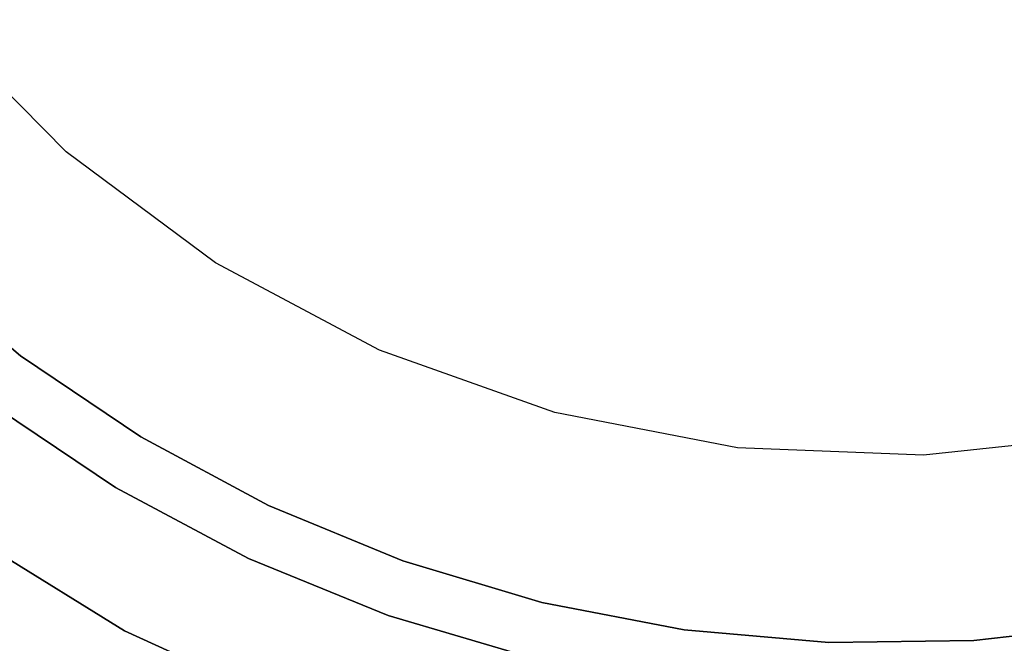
# Model space of a CAD drawing. Extents: x 0.61 to 3.96, y -1.67 to 1.67.
# Tile 8 of 27: x 1.73 to 2.37, y -0.93 to -0.52. Entities that reach past the tile are written whole.
import ezdxf

# ---------------------------------------------------------------- set-up
doc = ezdxf.new("R2010")
doc.units = 0
doc.header["$MEASUREMENT"] = 0
doc.layers.get('0').update_dxf_attribs({"color": 13, "linetype": 'CONTINUOUS'})

# ---------------------------------------------------------------- blocks, each defined once
blk = doc.blocks.new('ACRE_PM_STL_1')
at = {"color": 0}
for p, q in [((1.75768, -0.60971, 0.07677), (1.67271, -0.52408, 0.07677)), ((1.75768, -0.60971, 0.07677), (1.67271, -0.52408, 0.07677)), ((1.75768, -0.60971, 0.00197), (1.67271, -0.52408, 0.00197)), ((1.75768, -0.60971, 0.00197), (1.67271, -0.52408, 0.00197)), ((1.85446, -0.68171, 0.07677), (1.75768, -0.60971, 0.07677)), ((1.75768, -0.60971, 0.07677), (1.75768, -0.60971, 0.00197)), ((1.75768, -0.60971, 0.07677), (1.75768, -0.60971, 0.00197)), ((1.85446, -0.68171, 0.07677), (1.75768, -0.60971, 0.07677)), ((1.85446, -0.68171, 0.00197), (1.75768, -0.60971, 0.00197)), ((1.85446, -0.68171, 0.00197), (1.75768, -0.60971, 0.00197)), ((1.65591, -0.68173, 0.08337), (1.72811, -0.74203, 0.08337)), ((1.72811, -0.74203, 0.13104), (1.65591, -0.68173, 0.13104)), ((1.65591, -0.68173, 0.08337), (1.72811, -0.74203, 0.08337)), ((1.72811, -0.74203, 0.13104), (1.65591, -0.68173, 0.13104)), ((1.96089, -0.73849, 0.07677), (1.85446, -0.68171, 0.07677)), ((1.85446, -0.68171, 0.07677), (1.85446, -0.68171, 0.00197)), ((1.85446, -0.68171, 0.07677), (1.85446, -0.68171, 0.00197)), ((1.96089, -0.73849, 0.07677), (1.85446, -0.68171, 0.07677)), ((1.96089, -0.73849, 0.00197), (1.85446, -0.68171, 0.00197)), ((1.96089, -0.73849, 0.00197), (1.85446, -0.68171, 0.00197)), ((2.07459, -0.77877, 0.07677), (1.96089, -0.73849, 0.07677)), ((1.96089, -0.73849, 0.07677), (1.96089, -0.73849, 0.00197)), ((1.96089, -0.73849, 0.07677), (1.96089, -0.73849, 0.00197)), ((2.07459, -0.77877, 0.07677), (1.96089, -0.73849, 0.07677)), ((2.07459, -0.77877, 0.00197), (1.96089, -0.73849, 0.00197)), ((2.07459, -0.77877, 0.00197), (1.96089, -0.73849, 0.00197)), ((1.72811, -0.74203, 0.08337), (1.72811, -0.74203, 0.13104)), ((1.72811, -0.74203, 0.08337), (1.80605, -0.79471, 0.08337)), ((1.80605, -0.79471, 0.13104), (1.72811, -0.74203, 0.13104)), ((1.72811, -0.74203, 0.08337), (1.72811, -0.74203, 0.13104)), ((1.72811, -0.74203, 0.08337), (1.80605, -0.79471, 0.08337)), ((1.80605, -0.79471, 0.13104), (1.72811, -0.74203, 0.13104)), ((1.78966, -0.82746, 0.6752), (1.7085, -0.77295, 0.6752)), ((1.7085, -0.77295, 0.59646), (1.78966, -0.82746, 0.59646)), ((1.78966, -0.82746, 0.6752), (1.7085, -0.77295, 0.6752)), ((1.7085, -0.77295, 0.59646), (1.78966, -0.82746, 0.59646)), ((2.19303, -0.80166, 0.07677), (2.07459, -0.77877, 0.07677)), ((2.07459, -0.77877, 0.07677), (2.07459, -0.77877, 0.00197)), ((2.07459, -0.77877, 0.07677), (2.07459, -0.77877, 0.00197)), ((2.19303, -0.80166, 0.07677), (2.07459, -0.77877, 0.07677)), ((2.19303, -0.80166, 0.00197), (2.07459, -0.77877, 0.00197)), ((2.19303, -0.80166, 0.00197), (2.07459, -0.77877, 0.00197)), ((1.80605, -0.79471, 0.08337), (1.80605, -0.79471, 0.13104)), ((1.80605, -0.79471, 0.08337), (1.88891, -0.83924, 0.08337)), ((1.88891, -0.83924, 0.13104), (1.80605, -0.79471, 0.13104)), ((1.80605, -0.79471, 0.08337), (1.80605, -0.79471, 0.13104)), ((1.80605, -0.79471, 0.08337), (1.88891, -0.83924, 0.08337)), ((1.88891, -0.83924, 0.13104), (1.80605, -0.79471, 0.13104)), ((2.43347, -0.79359, 0.07677), (2.31355, -0.80663, 0.07677)), ((2.43347, -0.79359, 0.07677), (2.31355, -0.80663, 0.07677)), ((2.43347, -0.79359, 0.00197), (2.31355, -0.80663, 0.00197)), ((2.43347, -0.79359, 0.00197), (2.31355, -0.80663, 0.00197)), ((2.31355, -0.80663, 0.07677), (2.19303, -0.80166, 0.07677)), ((2.19303, -0.80166, 0.07677), (2.19303, -0.80166, 0.00197)), ((2.19303, -0.80166, 0.07677), (2.19303, -0.80166, 0.00197)), ((2.31355, -0.80663, 0.07677), (2.19303, -0.80166, 0.07677)), ((2.31355, -0.80663, 0.00197), (2.19303, -0.80166, 0.00197)), ((2.31355, -0.80663, 0.00197), (2.19303, -0.80166, 0.00197)), ((2.31355, -0.80663, 0.07677), (2.31355, -0.80663, 0.00197)), ((2.31355, -0.80663, 0.07677), (2.31355, -0.80663, 0.00197)), ((1.87592, -0.87347, 0.6752), (1.78966, -0.82746, 0.6752)), ((1.78966, -0.82746, 0.6752), (1.78966, -0.82746, 0.59646)), ((1.78966, -0.82746, 0.59646), (1.87592, -0.87347, 0.59646)), ((1.78966, -0.82746, 0.6752), (1.78966, -0.82746, 0.59646)), ((1.87592, -0.87347, 0.6752), (1.78966, -0.82746, 0.6752)), ((1.78966, -0.82746, 0.59646), (1.87592, -0.87347, 0.59646)), ((1.88891, -0.83924, 0.08337), (1.88891, -0.83924, 0.13104)), ((1.88891, -0.83924, 0.08337), (1.97586, -0.87516, 0.08337)), ((1.97586, -0.87516, 0.13104), (1.88891, -0.83924, 0.13104)), ((1.88891, -0.83924, 0.08337), (1.88891, -0.83924, 0.13104)), ((1.88891, -0.83924, 0.08337), (1.97586, -0.87516, 0.08337)), ((1.97586, -0.87516, 0.13104), (1.88891, -0.83924, 0.13104)), ((1.67948, -0.84854, 0.07677), (1.79543, -0.92051, 0.07677)), ((1.79543, -0.92051, 1.10039), (1.67948, -0.84854, 1.10039)), ((1.67948, -0.84854, 0.07677), (1.79543, -0.92051, 0.07677)), ((1.79543, -0.92051, 1.10039), (1.67948, -0.84854, 1.10039)), ((1.9664, -0.91053, 0.6752), (1.87592, -0.87347, 0.6752)), ((1.87592, -0.87347, 0.6752), (1.87592, -0.87347, 0.59646)), ((1.87592, -0.87347, 0.59646), (1.9664, -0.91053, 0.59646)), ((1.87592, -0.87347, 0.6752), (1.87592, -0.87347, 0.59646)), ((1.9664, -0.91053, 0.6752), (1.87592, -0.87347, 0.6752)), ((1.87592, -0.87347, 0.59646), (1.9664, -0.91053, 0.59646)), ((1.97586, -0.87516, 0.08337), (1.97586, -0.87516, 0.13104)), ((1.97586, -0.87516, 0.08337), (2.06599, -0.90209, 0.08337)), ((2.06599, -0.90209, 0.13104), (1.97586, -0.87516, 0.13104)), ((1.97586, -0.87516, 0.08337), (1.97586, -0.87516, 0.13104)), ((1.97586, -0.87516, 0.08337), (2.06599, -0.90209, 0.08337)), ((2.06599, -0.90209, 0.13104), (1.97586, -0.87516, 0.13104)), ((2.06599, -0.90209, 0.08337), (2.06599, -0.90209, 0.13104)), ((2.06599, -0.90209, 0.08337), (2.15838, -0.91977, 0.08337)), ((2.15838, -0.91977, 0.13104), (2.06599, -0.90209, 0.13104)), ((2.06599, -0.90209, 0.08337), (2.06599, -0.90209, 0.13104)), ((2.06599, -0.90209, 0.08337), (2.15838, -0.91977, 0.08337)), ((2.15838, -0.91977, 0.13104), (2.06599, -0.90209, 0.13104)), ((2.06016, -0.93824, 0.6752), (1.9664, -0.91053, 0.6752)), ((1.9664, -0.91053, 0.6752), (1.9664, -0.91053, 0.59646)), ((1.9664, -0.91053, 0.59646), (2.06016, -0.93824, 0.59646)), ((1.9664, -0.91053, 0.6752), (1.9664, -0.91053, 0.59646)), ((2.06016, -0.93824, 0.6752), (1.9664, -0.91053, 0.6752)), ((1.9664, -0.91053, 0.59646), (2.06016, -0.93824, 0.59646)), ((2.34616, -0.92673, 0.08337), (2.43961, -0.91594, 0.08337)), ((2.43961, -0.91594, 0.13104), (2.34616, -0.92673, 0.13104)), ((2.34616, -0.92673, 0.08337), (2.43961, -0.91594, 0.08337)), ((2.43961, -0.91594, 0.13104), (2.34616, -0.92673, 0.13104)), ((1.79543, -0.92051, 0.07677), (1.91978, -0.97673, 0.07677)), ((1.91978, -0.97673, 1.10039), (1.79543, -0.92051, 1.10039)), ((1.79543, -0.92051, 0.07677), (1.91978, -0.97673, 0.07677)), ((1.79543, -0.92051, 0.07677), (1.79543, -0.92051, 1.10039)), ((1.91978, -0.97673, 1.10039), (1.79543, -0.92051, 1.10039)), ((1.79543, -0.92051, 0.07677), (1.79543, -0.92051, 1.10039)), ((2.15838, -0.91977, 0.08337), (2.15838, -0.91977, 0.13104)), ((2.15838, -0.91977, 0.08337), (2.25209, -0.92801, 0.08337)), ((2.25209, -0.92801, 0.13104), (2.15838, -0.91977, 0.13104)), ((2.15838, -0.91977, 0.08337), (2.15838, -0.91977, 0.13104)), ((2.15838, -0.91977, 0.08337), (2.25209, -0.92801, 0.08337)), ((2.25209, -0.92801, 0.13104), (2.15838, -0.91977, 0.13104)), ((2.34616, -0.92673, 0.13104), (2.25209, -0.92801, 0.13104)), ((2.25209, -0.92801, 0.08337), (2.34616, -0.92673, 0.08337)), ((2.25209, -0.92801, 0.08337), (2.34616, -0.92673, 0.08337)), ((2.34616, -0.92673, 0.13104), (2.25209, -0.92801, 0.13104)), ((2.25209, -0.92801, 0.08337), (2.25209, -0.92801, 0.13104)), ((2.25209, -0.92801, 0.08337), (2.25209, -0.92801, 0.13104)), ((2.34616, -0.92673, 0.08337), (2.34616, -0.92673, 0.13104)), ((2.34616, -0.92673, 0.08337), (2.34616, -0.92673, 0.13104))]:
    blk.add_line(p, q, dxfattribs=at)

msp = doc.modelspace()

# ---------------------------------------------------------------- block references
at = {"color": 0}
msp.add_blockref('ACRE_PM_STL_1', (0, 0), dxfattribs=at)

doc.saveas('drawing.dxf')
